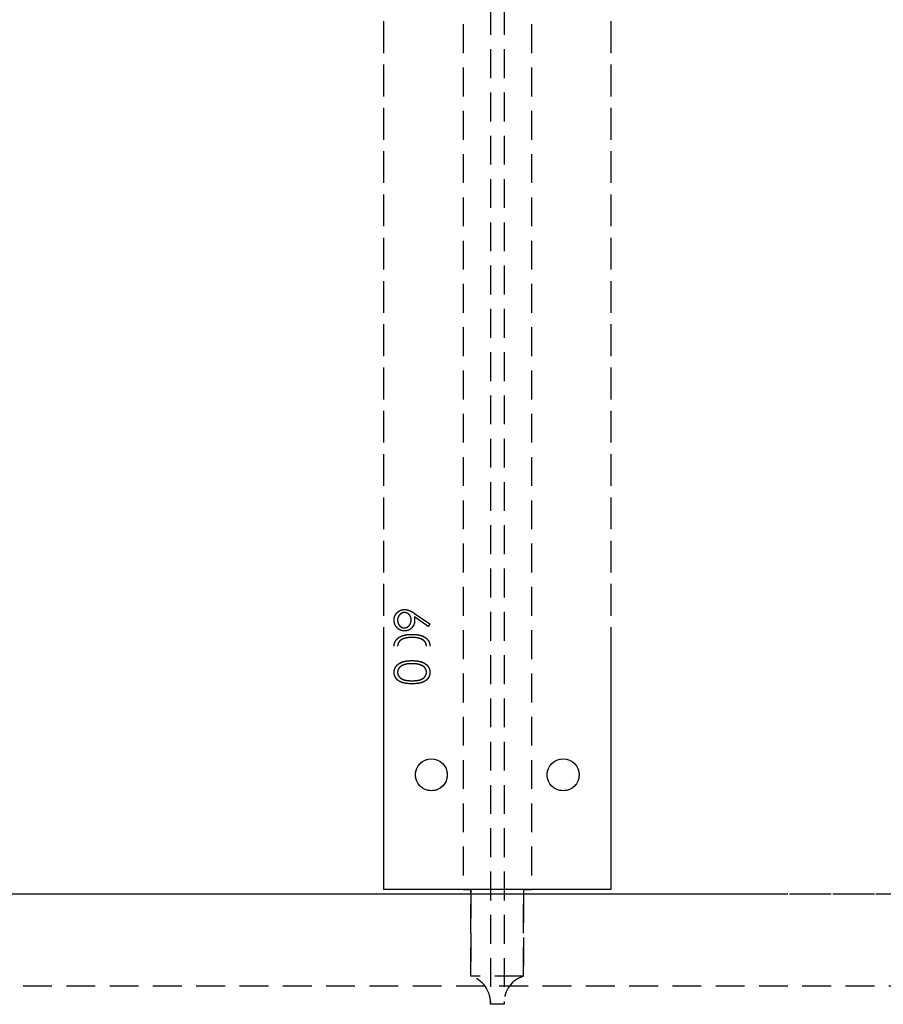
# Model space of a CAD drawing. Header units: millimetres. Extents: x 410 to 11678, y 2765 to 7100.
# Tile 32 of 40: x 5505 to 5885, y 4822 to 5255. Entities that reach past the tile are written whole.
import ezdxf

# ---------------------------------------------------------------- set-up
doc = ezdxf.new("R2010")
doc.units = ezdxf.units.MM
doc.header["$LTSCALE"] = 10
doc.linetypes.add('HIDDEN', pattern=[1.905, 1.27, -0.635])
doc.layers.add('Plancher inferieur', color=7, linetype='Continuous')

msp = doc.modelspace()

# ---------------------------------------------------------------- linework, layer by layer
at = {"layer": 'Plancher inferieur', "linetype": 'HIDDEN'}
for p, q in [((5712.02, 6499.61), (5712.02, 4822.76)), ((5718.02, 6499.61), (5718.02, 4822.76)), ((5665.02, 6453.44), (5665.02, 4872.44)), ((5700.02, 6453.44), (5700.02, 4872.44)), ((5730.02, 6453.44), (5730.02, 4872.44)), ((5765.02, 6453.44), (5765.02, 4872.44)), ((5665.02, 6340.44), (5665.02, 4980.44)), ((5765.02, 6340.44), (5765.02, 4980.44)), ((5678.65, 4993.98), (5685.4, 4989.36)), ((5684.66, 4988.28), (5678.56, 4992.45)), ((5685.4, 4989.36), (5684.66, 4988.28)), ((5700.02, 4872.44), (5665.02, 4872.44)), ((5765.02, 4872.44), (5665.02, 4872.44)), ((5703.45, 4872.44), (5700.02, 4872.44)), ((5700.02, 4872.44), (5703.45, 4872.44)), ((5726.59, 4872.44), (5703.45, 4872.44)), ((5703.45, 4872.44), (5703.45, 4834.26)), ((5730.02, 4872.44), (5726.59, 4872.44)), ((5726.59, 4872.44), (5730.02, 4872.44)), ((5726.59, 4834.26), (5726.59, 4872.44)), ((5765.02, 4872.44), (5730.02, 4872.44)), ((5605.02, 4870.44), (410.02, 4870.44)), ((7405.02, 4870.44), (410.02, 4870.44)), ((5703.45, 4834.26), (5703.45, 4870.44)), ((5726.59, 4870.44), (5726.59, 4834.26)), ((7285.02, 4870.44), (5825.02, 4870.44)), ((5726.59, 4834.26), (5703.45, 4834.26)), ((7405.02, 4829.94), (410.02, 4829.94)), ((5712.02, 4821.94), (5712.02, 4822.76)), ((5718.02, 4821.94), (5712.02, 4821.94)), ((5718.02, 4822.76), (5718.02, 4821.94))]:
    msp.add_line(p, q, dxfattribs=at)
at = {"layer": 'Plancher inferieur', "linetype": 'Continuous'}
for p, q in [((5665.02, 4980.44), (5665.02, 4872.44)), ((5765.02, 4980.44), (5765.02, 4872.44)), ((5765.02, 4872.44), (5665.02, 4872.44)), ((5703.45, 4870.44), (5703.45, 4872.44)), ((5726.59, 4872.44), (5726.59, 4870.44)), ((5825.02, 4870.44), (5605.02, 4870.44))]:
    msp.add_line(p, q, dxfattribs=at)
for centre in [(5686.02, 4922.94), (5744.02, 4922.94)]:
    msp.add_circle(centre, 7, dxfattribs=at)
at = {"layer": 'Plancher inferieur', "linetype": 'HIDDEN'}
for centre in [(5686.02, 4922.94), (5744.02, 4922.94)]:
    msp.add_circle(centre, 7, dxfattribs=at)
for centre, start, end in [((5700.02, 4822.76), 0, 73.4022), ((5730.02, 4822.76), 106.5978, 180)]:
    msp.add_arc(centre, 12, start, end, dxfattribs=at)
for points, knots in [([(5669.63, 4991.06), (5669.64, 4991.26), (5669.66, 4991.67), (5669.77, 4992.28), (5669.96, 4992.86), (5670.23, 4993.41), (5670.56, 4993.92), (5670.95, 4994.37), (5671.41, 4994.77), (5671.92, 4995.1), (5672.47, 4995.37), (5673.05, 4995.56), (5673.64, 4995.68), (5674.04, 4995.7), (5674.24, 4995.7)], [0, 0, 0, 0, 0.08553, 0.168999, 0.251937, 0.335673, 0.419398, 0.501252, 0.583688, 0.667638, 0.751925, 0.834602, 0.916528, 1, 1, 1, 1]), ([(5669.63, 4991.06), (5669.64, 4991.26), (5669.66, 4991.67), (5669.77, 4992.28), (5669.96, 4992.86), (5670.23, 4993.41), (5670.56, 4993.92), (5670.95, 4994.37), (5671.41, 4994.77), (5671.92, 4995.1), (5672.47, 4995.37), (5673.05, 4995.56), (5673.64, 4995.68), (5674.04, 4995.7), (5674.24, 4995.7)], [0, 0, 0, 0, 0.08553, 0.168999, 0.251937, 0.335673, 0.419398, 0.501252, 0.583688, 0.667638, 0.751925, 0.834602, 0.916528, 1, 1, 1, 1]), ([(5674.15, 4994.36), (5674.05, 4994.36), (5673.85, 4994.35), (5673.56, 4994.3), (5673.28, 4994.22), (5673.01, 4994.12), (5672.75, 4993.98), (5672.5, 4993.81), (5672.26, 4993.6), (5672.04, 4993.38), (5671.84, 4993.12), (5671.66, 4992.86), (5671.51, 4992.58), (5671.39, 4992.29), (5671.29, 4991.98), (5671.22, 4991.66), (5671.18, 4991.33), (5671.18, 4991.1), (5671.17, 4990.99)], [0, 0, 0, 0, 0.060744, 0.119704, 0.177711, 0.235938, 0.294523, 0.354171, 0.415937, 0.480506, 0.545425, 0.609067, 0.672494, 0.735521, 0.799163, 0.864319, 0.930855, 1, 1, 1, 1]), ([(5674.15, 4994.36), (5674.05, 4994.36), (5673.85, 4994.35), (5673.56, 4994.3), (5673.28, 4994.22), (5673.01, 4994.12), (5672.75, 4993.98), (5672.5, 4993.81), (5672.26, 4993.6), (5672.04, 4993.38), (5671.84, 4993.12), (5671.66, 4992.86), (5671.51, 4992.58), (5671.39, 4992.29), (5671.29, 4991.98), (5671.22, 4991.66), (5671.18, 4991.33), (5671.18, 4991.1), (5671.17, 4990.99)], [0, 0, 0, 0, 0.060744, 0.119704, 0.177711, 0.235938, 0.294523, 0.354171, 0.415937, 0.480506, 0.545425, 0.609067, 0.672494, 0.735521, 0.799163, 0.864319, 0.930855, 1, 1, 1, 1]), ([(5677.13, 4991.13), (5677.13, 4991.24), (5677.12, 4991.48), (5677.09, 4991.82), (5677.02, 4992.14), (5676.92, 4992.44), (5676.8, 4992.73), (5676.65, 4993), (5676.47, 4993.25), (5676.26, 4993.47), (5676.04, 4993.68), (5675.8, 4993.86), (5675.56, 4994.02), (5675.3, 4994.14), (5675.03, 4994.24), (5674.75, 4994.31), (5674.45, 4994.35), (5674.26, 4994.36), (5674.15, 4994.36)], [0, 0, 0, 0, 0.072733, 0.141586, 0.20842, 0.272536, 0.335721, 0.39806, 0.459749, 0.522481, 0.584266, 0.644845, 0.703814, 0.761444, 0.819981, 0.878484, 0.938248, 1, 1, 1, 1]), ([(5677.13, 4991.13), (5677.13, 4991.24), (5677.12, 4991.48), (5677.09, 4991.82), (5677.02, 4992.14), (5676.92, 4992.44), (5676.8, 4992.73), (5676.65, 4993), (5676.47, 4993.25), (5676.26, 4993.47), (5676.04, 4993.68), (5675.8, 4993.86), (5675.56, 4994.02), (5675.3, 4994.14), (5675.03, 4994.24), (5674.75, 4994.31), (5674.45, 4994.35), (5674.26, 4994.36), (5674.15, 4994.36)], [0, 0, 0, 0, 0.072733, 0.141586, 0.20842, 0.272536, 0.335721, 0.39806, 0.459749, 0.522481, 0.584266, 0.644845, 0.703814, 0.761444, 0.819981, 0.878484, 0.938248, 1, 1, 1, 1]), ([(5674.24, 4995.7), (5674.4, 4995.7), (5674.72, 4995.69), (5675.21, 4995.62), (5675.7, 4995.5), (5676.12, 4995.36), (5676.46, 4995.22), (5676.74, 4995.1), (5677.02, 4994.96), (5677.32, 4994.8), (5677.64, 4994.62), (5677.97, 4994.42), (5678.3, 4994.21), (5678.53, 4994.06), (5678.65, 4993.98)], [0, 0, 0, 0, 0.098325, 0.199427, 0.305009, 0.415574, 0.473997, 0.536994, 0.603287, 0.674075, 0.749405, 0.828246, 0.91205, 1, 1, 1, 1]), ([(5674.24, 4995.7), (5674.4, 4995.7), (5674.72, 4995.69), (5675.21, 4995.62), (5675.7, 4995.5), (5676.12, 4995.36), (5676.46, 4995.22), (5676.74, 4995.1), (5677.02, 4994.96), (5677.32, 4994.8), (5677.64, 4994.62), (5677.97, 4994.42), (5678.3, 4994.21), (5678.53, 4994.06), (5678.65, 4993.98)], [0, 0, 0, 0, 0.098325, 0.199427, 0.305009, 0.415574, 0.473997, 0.536994, 0.603287, 0.674075, 0.749405, 0.828246, 0.91205, 1, 1, 1, 1]), ([(5674.23, 4986.28), (5674.02, 4986.29), (5673.61, 4986.3), (5673.01, 4986.42), (5672.44, 4986.61), (5671.9, 4986.88), (5671.41, 4987.22), (5670.96, 4987.63), (5670.58, 4988.1), (5670.24, 4988.63), (5669.97, 4989.2), (5669.78, 4989.8), (5669.66, 4990.42), (5669.64, 4990.84), (5669.63, 4991.06)], [0, 0, 0, 0, 0.085251, 0.16733, 0.248181, 0.3292, 0.409946, 0.490624, 0.573035, 0.658308, 0.744267, 0.828982, 0.913936, 1, 1, 1, 1]), ([(5674.23, 4986.28), (5674.02, 4986.29), (5673.61, 4986.3), (5673.01, 4986.42), (5672.44, 4986.61), (5671.9, 4986.88), (5671.41, 4987.22), (5670.96, 4987.63), (5670.58, 4988.1), (5670.24, 4988.63), (5669.97, 4989.2), (5669.78, 4989.8), (5669.66, 4990.42), (5669.64, 4990.84), (5669.63, 4991.06)], [0, 0, 0, 0, 0.085251, 0.16733, 0.248181, 0.3292, 0.409946, 0.490624, 0.573035, 0.658308, 0.744267, 0.828982, 0.913936, 1, 1, 1, 1]), ([(5671.17, 4990.99), (5671.18, 4990.87), (5671.18, 4990.65), (5671.22, 4990.32), (5671.29, 4990), (5671.39, 4989.7), (5671.51, 4989.4), (5671.66, 4989.12), (5671.84, 4988.86), (5672.04, 4988.61), (5672.26, 4988.38), (5672.5, 4988.18), (5672.75, 4988.01), (5673.01, 4987.87), (5673.28, 4987.76), (5673.56, 4987.68), (5673.85, 4987.64), (5674.05, 4987.63), (5674.15, 4987.63)], [0, 0, 0, 0, 0.068694, 0.134778, 0.199487, 0.263268, 0.326432, 0.389997, 0.453778, 0.518838, 0.583547, 0.645058, 0.704835, 0.763548, 0.821902, 0.880035, 0.939123, 1, 1, 1, 1]), ([(5671.17, 4990.99), (5671.18, 4990.87), (5671.18, 4990.65), (5671.22, 4990.32), (5671.29, 4990), (5671.39, 4989.7), (5671.51, 4989.4), (5671.66, 4989.12), (5671.84, 4988.86), (5672.04, 4988.61), (5672.26, 4988.38), (5672.5, 4988.18), (5672.75, 4988.01), (5673.01, 4987.87), (5673.28, 4987.76), (5673.56, 4987.68), (5673.85, 4987.64), (5674.05, 4987.63), (5674.15, 4987.63)], [0, 0, 0, 0, 0.068694, 0.134778, 0.199487, 0.263268, 0.326432, 0.389997, 0.453778, 0.518838, 0.583547, 0.645058, 0.704835, 0.763548, 0.821902, 0.880035, 0.939123, 1, 1, 1, 1]), ([(5674.15, 4987.63), (5674.26, 4987.63), (5674.45, 4987.64), (5674.75, 4987.68), (5675.03, 4987.77), (5675.3, 4987.88), (5675.56, 4988.02), (5675.81, 4988.2), (5676.05, 4988.41), (5676.26, 4988.65), (5676.47, 4988.91), (5676.65, 4989.19), (5676.8, 4989.48), (5676.92, 4989.78), (5677.02, 4990.1), (5677.09, 4990.43), (5677.12, 4990.77), (5677.13, 4991.01), (5677.13, 4991.13)], [0, 0, 0, 0, 0.059555, 0.117452, 0.174484, 0.231792, 0.289281, 0.348775, 0.410548, 0.474727, 0.539758, 0.604124, 0.668392, 0.732043, 0.796688, 0.862871, 0.930444, 1, 1, 1, 1]), ([(5674.15, 4987.63), (5674.26, 4987.63), (5674.45, 4987.64), (5674.75, 4987.68), (5675.03, 4987.77), (5675.3, 4987.88), (5675.56, 4988.02), (5675.81, 4988.2), (5676.05, 4988.41), (5676.26, 4988.65), (5676.47, 4988.91), (5676.65, 4989.19), (5676.8, 4989.48), (5676.92, 4989.78), (5677.02, 4990.1), (5677.09, 4990.43), (5677.12, 4990.77), (5677.13, 4991.01), (5677.13, 4991.13)], [0, 0, 0, 0, 0.059555, 0.117452, 0.174484, 0.231792, 0.289281, 0.348775, 0.410548, 0.474727, 0.539758, 0.604124, 0.668392, 0.732043, 0.796688, 0.862871, 0.930444, 1, 1, 1, 1]), ([(5678.67, 4990.88), (5678.67, 4990.72), (5678.66, 4990.41), (5678.6, 4989.95), (5678.5, 4989.52), (5678.36, 4989.1), (5678.18, 4988.7), (5677.96, 4988.32), (5677.69, 4987.95), (5677.4, 4987.61), (5677.07, 4987.3), (5676.72, 4987.03), (5676.35, 4986.8), (5675.96, 4986.61), (5675.55, 4986.46), (5675.13, 4986.36), (5674.68, 4986.29), (5674.38, 4986.29), (5674.23, 4986.28)], [0, 0, 0, 0, 0.0662937, 0.1301287, 0.1928587, 0.2543553, 0.315904, 0.3773311, 0.4401971, 0.5041658, 0.5680231, 0.630216, 0.6908487, 0.7510291, 0.8114692, 0.8727528, 0.9353919, 1, 1, 1, 1]), ([(5678.67, 4990.88), (5678.67, 4990.72), (5678.66, 4990.41), (5678.6, 4989.95), (5678.5, 4989.52), (5678.36, 4989.1), (5678.18, 4988.7), (5677.96, 4988.32), (5677.69, 4987.95), (5677.4, 4987.61), (5677.07, 4987.3), (5676.72, 4987.03), (5676.35, 4986.8), (5675.96, 4986.61), (5675.55, 4986.46), (5675.13, 4986.36), (5674.68, 4986.29), (5674.38, 4986.29), (5674.23, 4986.28)], [0, 0, 0, 0, 0.0662937, 0.1301287, 0.1928587, 0.2543553, 0.315904, 0.3773311, 0.4401971, 0.5041658, 0.5680231, 0.630216, 0.6908487, 0.7510291, 0.8114692, 0.8727528, 0.9353919, 1, 1, 1, 1]), ([(5678.56, 4992.45), (5678.59, 4992.19), (5678.66, 4991.66), (5678.67, 4991.14), (5678.67, 4990.88)], [0, 0, 0, 0, 0.5079925, 1, 1, 1, 1]), ([(5678.56, 4992.45), (5678.59, 4992.19), (5678.66, 4991.66), (5678.67, 4991.14), (5678.67, 4990.88)], [0, 0, 0, 0, 0.5079925, 1, 1, 1, 1]), ([(5669.63, 4979.57), (5669.64, 4979.69), (5669.64, 4979.92), (5669.69, 4980.27), (5669.75, 4980.62), (5669.84, 4980.95), (5669.96, 4981.28), (5670.11, 4981.59), (5670.27, 4981.9), (5670.47, 4982.2), (5670.7, 4982.49), (5670.95, 4982.76), (5671.22, 4983.02), (5671.53, 4983.25), (5671.86, 4983.48), (5672.21, 4983.69), (5672.6, 4983.88), (5673, 4984.07), (5673.45, 4984.22), (5673.92, 4984.37), (5674.44, 4984.48), (5674.98, 4984.58), (5675.57, 4984.65), (5676.19, 4984.71), (5676.85, 4984.73), (5677.29, 4984.74), (5677.53, 4984.74)], [0, 0, 0, 0, 0.033788, 0.067226, 0.099841, 0.132545, 0.16513, 0.198011, 0.23128, 0.265044, 0.299216, 0.334359, 0.369695, 0.406258, 0.443804, 0.482982, 0.523085, 0.565267, 0.609343, 0.656393, 0.705887, 0.758326, 0.813833, 0.872795, 0.934723, 1, 1, 1, 1]), ([(5669.76, 4980.44), (5669.77, 4980.58), (5669.84, 4981.17), (5670.35, 4982.1), (5671.23, 4983.09), (5672.73, 4984.04), (5674.88, 4984.67), (5676.64, 4984.72), (5677.53, 4984.74)], [0, 0, 0, 0, 0.045523, 0.181784, 0.3181, 0.454563, 0.726819, 1, 1, 1, 1]), ([(5677.53, 4984.74), (5678.41, 4984.72), (5680.17, 4984.67), (5682.32, 4984.05), (5683.82, 4983.09), (5684.69, 4982.09), (5685.2, 4981.17), (5685.26, 4980.58), (5685.28, 4980.44)], [0, 0, 0, 0, 0.273224, 0.545504, 0.681961, 0.818306, 0.954592, 1, 1, 1, 1]), ([(5677.53, 4984.74), (5677.75, 4984.74), (5678.2, 4984.73), (5678.86, 4984.71), (5679.47, 4984.65), (5680.05, 4984.58), (5680.6, 4984.48), (5681.11, 4984.37), (5681.58, 4984.24), (5682.02, 4984.07), (5682.43, 4983.9), (5682.81, 4983.7), (5683.16, 4983.5), (5683.49, 4983.27), (5683.8, 4983.03), (5684.07, 4982.77), (5684.33, 4982.5), (5684.55, 4982.21), (5684.76, 4981.91), (5684.93, 4981.6), (5685.07, 4981.28), (5685.19, 4980.95), (5685.29, 4980.62), (5685.35, 4980.27), (5685.4, 4979.92), (5685.4, 4979.69), (5685.4, 4979.57)], [0, 0, 0, 0, 0.065069, 0.127067, 0.185532, 0.240785, 0.293004, 0.342556, 0.388955, 0.432815, 0.474671, 0.514821, 0.553655, 0.591479, 0.627861, 0.663639, 0.698823, 0.733433, 0.76763, 0.801074, 0.83425, 0.86697, 0.899712, 0.932696, 0.966173, 1, 1, 1, 1]), ([(5677.52, 4983.4), (5677.34, 4983.39), (5676.99, 4983.39), (5676.47, 4983.37), (5675.98, 4983.33), (5675.51, 4983.28), (5675.07, 4983.2), (5674.65, 4983.12), (5674.26, 4983.01), (5673.9, 4982.9), (5673.55, 4982.77), (5673.24, 4982.62), (5672.94, 4982.47), (5672.67, 4982.3), (5672.42, 4982.12), (5672.2, 4981.92), (5672, 4981.72), (5671.77, 4981.43), (5671.53, 4981.06), (5671.32, 4980.59), (5671.2, 4980.1), (5671.18, 4979.77), (5671.17, 4979.61)], [0, 0, 0, 0, 0.065674, 0.128473, 0.188155, 0.24508, 0.299416, 0.350785, 0.399899, 0.446624, 0.491202, 0.533319, 0.573791, 0.612461, 0.649528, 0.685459, 0.720284, 0.754012, 0.819093, 0.880506, 0.940318, 1, 1, 1, 1]), ([(5677.52, 4983.4), (5676.83, 4983.38), (5675.46, 4983.34), (5673.78, 4982.92), (5672.55, 4982.27), (5671.82, 4981.55), (5671.39, 4980.9), (5671.33, 4980.5), (5671.32, 4980.44)], [0, 0, 0, 0, 0.278791, 0.556988, 0.696278, 0.835287, 0.974439, 1, 1, 1, 1]), ([(5681.29, 4982.83), (5681.16, 4982.87), (5680.88, 4982.97), (5680.46, 4983.08), (5680.02, 4983.18), (5679.56, 4983.26), (5679.08, 4983.32), (5678.58, 4983.36), (5678.05, 4983.39), (5677.7, 4983.4), (5677.52, 4983.4)], [0, 0, 0, 0, 0.110588, 0.224542, 0.342503, 0.464324, 0.590756, 0.722227, 0.858843, 1, 1, 1, 1]), ([(5681.29, 4982.83), (5681.16, 4982.87), (5680.88, 4982.97), (5680.46, 4983.08), (5680.02, 4983.18), (5679.56, 4983.26), (5679.08, 4983.32), (5678.58, 4983.36), (5678.05, 4983.39), (5677.7, 4983.4), (5677.52, 4983.4)], [0, 0, 0, 0, 0.110588, 0.224542, 0.342503, 0.464324, 0.590756, 0.722227, 0.858843, 1, 1, 1, 1]), ([(5683.7, 4980.44), (5683.68, 4980.56), (5683.59, 4981.1), (5682.83, 4982.1), (5681.87, 4982.55), (5681.29, 4982.83)], [0, 0, 0, 0, 0.1089454, 0.4563033, 1, 1, 1, 1]), ([(5683.87, 4979.61), (5683.86, 4979.78), (5683.84, 4980.11), (5683.72, 4980.59), (5683.51, 4981.06), (5683.28, 4981.43), (5683.05, 4981.71), (5682.86, 4981.91), (5682.65, 4982.1), (5682.42, 4982.27), (5682.17, 4982.44), (5681.89, 4982.58), (5681.6, 4982.71), (5681.39, 4982.79), (5681.29, 4982.83)], [0, 0, 0, 0, 0.112802, 0.225203, 0.339663, 0.459731, 0.521784, 0.583969, 0.64821, 0.71391, 0.781027, 0.851466, 0.924059, 1, 1, 1, 1]), ([(5669.63, 4968.03), (5669.64, 4968.15), (5669.64, 4968.38), (5669.69, 4968.73), (5669.75, 4969.08), (5669.84, 4969.41), (5669.96, 4969.74), (5670.11, 4970.05), (5670.27, 4970.36), (5670.47, 4970.66), (5670.7, 4970.95), (5670.95, 4971.22), (5671.22, 4971.48), (5671.53, 4971.72), (5671.86, 4971.94), (5672.21, 4972.15), (5672.6, 4972.35), (5673, 4972.53), (5673.45, 4972.69), (5673.92, 4972.83), (5674.44, 4972.94), (5674.98, 4973.04), (5675.57, 4973.11), (5676.19, 4973.17), (5676.85, 4973.2), (5677.29, 4973.2), (5677.53, 4973.2)], [0, 0, 0, 0, 0.033788, 0.067226, 0.099841, 0.132545, 0.16513, 0.198011, 0.23128, 0.265044, 0.299216, 0.334359, 0.369695, 0.406258, 0.443804, 0.482982, 0.523085, 0.565267, 0.609343, 0.656393, 0.705887, 0.758326, 0.813833, 0.872795, 0.934723, 1, 1, 1, 1]), ([(5677.52, 4971.86), (5677.34, 4971.86), (5676.99, 4971.85), (5676.47, 4971.83), (5675.98, 4971.79), (5675.51, 4971.74), (5675.07, 4971.66), (5674.65, 4971.58), (5674.26, 4971.47), (5673.9, 4971.36), (5673.55, 4971.23), (5673.24, 4971.08), (5672.94, 4970.93), (5672.67, 4970.76), (5672.42, 4970.58), (5672.2, 4970.38), (5672, 4970.18), (5671.77, 4969.89), (5671.53, 4969.52), (5671.32, 4969.05), (5671.2, 4968.56), (5671.18, 4968.24), (5671.17, 4968.07)], [0, 0, 0, 0, 0.065674, 0.128473, 0.188155, 0.24508, 0.299416, 0.350785, 0.399899, 0.446624, 0.491202, 0.533319, 0.573791, 0.612461, 0.649528, 0.685459, 0.720284, 0.754012, 0.819093, 0.880506, 0.940318, 1, 1, 1, 1]), ([(5681.29, 4971.29), (5681.16, 4971.34), (5680.88, 4971.43), (5680.46, 4971.55), (5680.02, 4971.64), (5679.56, 4971.72), (5679.08, 4971.78), (5678.58, 4971.83), (5678.05, 4971.85), (5677.7, 4971.86), (5677.52, 4971.86)], [0, 0, 0, 0, 0.110588, 0.224542, 0.342503, 0.464324, 0.590756, 0.722227, 0.858843, 1, 1, 1, 1]), ([(5677.53, 4973.2), (5677.75, 4973.2), (5678.2, 4973.2), (5678.86, 4973.17), (5679.47, 4973.11), (5680.05, 4973.04), (5680.6, 4972.95), (5681.11, 4972.83), (5681.58, 4972.7), (5682.02, 4972.54), (5682.43, 4972.36), (5682.81, 4972.16), (5683.16, 4971.96), (5683.49, 4971.73), (5683.8, 4971.49), (5684.07, 4971.23), (5684.33, 4970.96), (5684.55, 4970.67), (5684.76, 4970.37), (5684.93, 4970.06), (5685.07, 4969.74), (5685.19, 4969.41), (5685.29, 4969.08), (5685.35, 4968.74), (5685.4, 4968.38), (5685.4, 4968.15), (5685.4, 4968.03)], [0, 0, 0, 0, 0.065069, 0.127067, 0.185532, 0.240785, 0.293004, 0.342556, 0.388955, 0.432815, 0.474671, 0.514821, 0.553655, 0.591479, 0.627861, 0.663639, 0.698823, 0.733433, 0.76763, 0.801074, 0.83425, 0.86697, 0.899712, 0.932696, 0.966173, 1, 1, 1, 1]), ([(5683.87, 4968.07), (5683.86, 4968.24), (5683.84, 4968.57), (5683.72, 4969.06), (5683.51, 4969.53), (5683.28, 4969.89), (5683.05, 4970.18), (5682.86, 4970.38), (5682.65, 4970.56), (5682.42, 4970.74), (5682.17, 4970.9), (5681.89, 4971.04), (5681.6, 4971.18), (5681.39, 4971.25), (5681.29, 4971.29)], [0, 0, 0, 0, 0.112802, 0.225203, 0.339663, 0.459731, 0.521784, 0.583969, 0.64821, 0.71391, 0.781027, 0.851466, 0.924059, 1, 1, 1, 1]), ([(5677.53, 4963.01), (5677.28, 4963.01), (5676.82, 4963.02), (5676.14, 4963.05), (5675.5, 4963.1), (5674.9, 4963.17), (5674.35, 4963.25), (5673.84, 4963.36), (5673.37, 4963.49), (5672.94, 4963.64), (5672.54, 4963.81), (5672.17, 4963.99), (5671.83, 4964.19), (5671.5, 4964.41), (5671.21, 4964.64), (5670.94, 4964.89), (5670.69, 4965.15), (5670.47, 4965.43), (5670.27, 4965.73), (5670.1, 4966.03), (5669.96, 4966.34), (5669.84, 4966.66), (5669.75, 4966.99), (5669.68, 4967.33), (5669.64, 4967.68), (5669.64, 4967.91), (5669.63, 4968.03)], [0, 0, 0, 0, 0.06859, 0.133236, 0.194298, 0.251261, 0.304491, 0.354209, 0.400451, 0.443378, 0.483979, 0.523213, 0.561001, 0.597856, 0.633471, 0.668265, 0.702638, 0.736825, 0.77043, 0.803572, 0.835925, 0.86847, 0.900854, 0.933471, 0.96626, 1, 1, 1, 1]), ([(5671.17, 4968.07), (5671.18, 4967.91), (5671.2, 4967.57), (5671.32, 4967.08), (5671.53, 4966.61), (5671.77, 4966.24), (5672, 4965.95), (5672.19, 4965.75), (5672.4, 4965.56), (5672.63, 4965.39), (5672.89, 4965.23), (5673.15, 4965.07), (5673.45, 4964.94), (5673.76, 4964.82), (5674.1, 4964.71), (5674.47, 4964.61), (5674.89, 4964.53), (5675.34, 4964.47), (5675.83, 4964.42), (5676.36, 4964.39), (5676.93, 4964.36), (5677.32, 4964.36), (5677.52, 4964.36)], [0, 0, 0, 0, 0.0603773, 0.1208646, 0.1825791, 0.2476255, 0.281336, 0.3151193, 0.3494568, 0.3846056, 0.4210158, 0.4582367, 0.4968943, 0.5373154, 0.5802098, 0.6271671, 0.6784377, 0.7340242, 0.7937784, 0.8577356, 0.9267091, 1, 1, 1, 1]), ([(5677.52, 4964.36), (5677.72, 4964.36), (5678.11, 4964.36), (5678.67, 4964.39), (5679.2, 4964.42), (5679.69, 4964.47), (5680.14, 4964.53), (5680.55, 4964.61), (5680.93, 4964.7), (5681.27, 4964.81), (5681.58, 4964.94), (5681.87, 4965.07), (5682.14, 4965.22), (5682.4, 4965.38), (5682.63, 4965.56), (5682.84, 4965.75), (5683.03, 4965.95), (5683.27, 4966.24), (5683.5, 4966.62), (5683.71, 4967.09), (5683.84, 4967.58), (5683.86, 4967.91), (5683.87, 4968.07)], [0, 0, 0, 0, 0.072955, 0.141591, 0.205573, 0.265315, 0.320613, 0.371477, 0.418453, 0.461364, 0.501801, 0.540474, 0.577852, 0.614276, 0.64966, 0.684283, 0.718344, 0.752068, 0.817643, 0.879716, 0.939962, 1, 1, 1, 1]), ([(5685.4, 4968.03), (5685.4, 4967.91), (5685.4, 4967.68), (5685.36, 4967.33), (5685.29, 4966.99), (5685.2, 4966.67), (5685.09, 4966.35), (5684.94, 4966.04), (5684.77, 4965.74), (5684.58, 4965.44), (5684.36, 4965.17), (5684.12, 4964.9), (5683.84, 4964.65), (5683.55, 4964.42), (5683.22, 4964.21), (5682.88, 4964), (5682.5, 4963.82), (5682.1, 4963.65), (5681.67, 4963.5), (5681.2, 4963.36), (5680.69, 4963.26), (5680.13, 4963.17), (5679.54, 4963.1), (5678.9, 4963.05), (5678.23, 4963.02), (5677.76, 4963.01), (5677.53, 4963.01)], [0, 0, 0, 0, 0.033789, 0.066625, 0.099289, 0.131367, 0.163592, 0.196113, 0.228912, 0.26217, 0.296004, 0.330232, 0.365076, 0.400968, 0.437877, 0.475966, 0.51564, 0.556675, 0.600028, 0.64669, 0.696419, 0.749772, 0.80685, 0.86743, 0.931884, 1, 1, 1, 1])]:
    msp.add_open_spline(points, degree=3, knots=knots, dxfattribs=at)
at = {"layer": 'Plancher inferieur', "linetype": 'Continuous'}
for points, knots in [([(5669.63, 4968.03), (5669.64, 4968.15), (5669.64, 4968.38), (5669.69, 4968.73), (5669.75, 4969.08), (5669.84, 4969.41), (5669.96, 4969.74), (5670.11, 4970.05), (5670.27, 4970.36), (5670.47, 4970.66), (5670.7, 4970.95), (5670.95, 4971.22), (5671.22, 4971.48), (5671.53, 4971.72), (5671.86, 4971.94), (5672.21, 4972.15), (5672.6, 4972.35), (5673, 4972.53), (5673.45, 4972.69), (5673.92, 4972.83), (5674.44, 4972.94), (5674.98, 4973.04), (5675.57, 4973.11), (5676.19, 4973.17), (5676.85, 4973.2), (5677.29, 4973.2), (5677.53, 4973.2)], [0, 0, 0, 0, 0.033788, 0.067226, 0.099841, 0.132545, 0.16513, 0.198011, 0.23128, 0.265044, 0.299216, 0.334359, 0.369695, 0.406258, 0.443804, 0.482982, 0.523085, 0.565267, 0.609343, 0.656393, 0.705887, 0.758326, 0.813833, 0.872795, 0.934723, 1, 1, 1, 1]), ([(5677.52, 4971.86), (5677.34, 4971.86), (5676.99, 4971.85), (5676.47, 4971.83), (5675.98, 4971.79), (5675.51, 4971.74), (5675.07, 4971.66), (5674.65, 4971.58), (5674.26, 4971.47), (5673.9, 4971.36), (5673.55, 4971.23), (5673.24, 4971.08), (5672.94, 4970.93), (5672.67, 4970.76), (5672.42, 4970.58), (5672.2, 4970.38), (5672, 4970.18), (5671.77, 4969.89), (5671.53, 4969.52), (5671.32, 4969.05), (5671.2, 4968.56), (5671.18, 4968.24), (5671.17, 4968.07)], [0, 0, 0, 0, 0.065674, 0.128473, 0.188155, 0.24508, 0.299416, 0.350785, 0.399899, 0.446624, 0.491202, 0.533319, 0.573791, 0.612461, 0.649528, 0.685459, 0.720284, 0.754012, 0.819093, 0.880506, 0.940318, 1, 1, 1, 1]), ([(5681.29, 4971.29), (5681.16, 4971.34), (5680.88, 4971.43), (5680.46, 4971.55), (5680.02, 4971.64), (5679.56, 4971.72), (5679.08, 4971.78), (5678.58, 4971.83), (5678.05, 4971.85), (5677.7, 4971.86), (5677.52, 4971.86)], [0, 0, 0, 0, 0.110588, 0.224542, 0.342503, 0.464324, 0.590756, 0.722227, 0.858843, 1, 1, 1, 1]), ([(5677.53, 4973.2), (5677.75, 4973.2), (5678.2, 4973.2), (5678.86, 4973.17), (5679.47, 4973.11), (5680.05, 4973.04), (5680.6, 4972.95), (5681.11, 4972.83), (5681.58, 4972.7), (5682.02, 4972.54), (5682.43, 4972.36), (5682.81, 4972.16), (5683.16, 4971.96), (5683.49, 4971.73), (5683.8, 4971.49), (5684.07, 4971.23), (5684.33, 4970.96), (5684.55, 4970.67), (5684.76, 4970.37), (5684.93, 4970.06), (5685.07, 4969.74), (5685.19, 4969.41), (5685.29, 4969.08), (5685.35, 4968.74), (5685.4, 4968.38), (5685.4, 4968.15), (5685.4, 4968.03)], [0, 0, 0, 0, 0.065069, 0.127067, 0.185532, 0.240785, 0.293004, 0.342556, 0.388955, 0.432815, 0.474671, 0.514821, 0.553655, 0.591479, 0.627861, 0.663639, 0.698823, 0.733433, 0.76763, 0.801074, 0.83425, 0.86697, 0.899712, 0.932696, 0.966173, 1, 1, 1, 1]), ([(5683.87, 4968.07), (5683.86, 4968.24), (5683.84, 4968.57), (5683.72, 4969.06), (5683.51, 4969.53), (5683.28, 4969.89), (5683.05, 4970.18), (5682.86, 4970.38), (5682.65, 4970.56), (5682.42, 4970.74), (5682.17, 4970.9), (5681.89, 4971.04), (5681.6, 4971.18), (5681.39, 4971.25), (5681.29, 4971.29)], [0, 0, 0, 0, 0.112802, 0.225203, 0.339663, 0.459731, 0.521784, 0.583969, 0.64821, 0.71391, 0.781027, 0.851466, 0.924059, 1, 1, 1, 1]), ([(5677.53, 4963.01), (5677.28, 4963.01), (5676.82, 4963.02), (5676.14, 4963.05), (5675.5, 4963.1), (5674.9, 4963.17), (5674.35, 4963.25), (5673.84, 4963.36), (5673.37, 4963.49), (5672.94, 4963.64), (5672.54, 4963.81), (5672.17, 4963.99), (5671.83, 4964.19), (5671.5, 4964.41), (5671.21, 4964.64), (5670.94, 4964.89), (5670.69, 4965.15), (5670.47, 4965.43), (5670.27, 4965.73), (5670.1, 4966.03), (5669.96, 4966.34), (5669.84, 4966.66), (5669.75, 4966.99), (5669.68, 4967.33), (5669.64, 4967.68), (5669.64, 4967.91), (5669.63, 4968.03)], [0, 0, 0, 0, 0.06859, 0.133236, 0.194298, 0.251261, 0.304491, 0.354209, 0.400451, 0.443378, 0.483979, 0.523213, 0.561001, 0.597856, 0.633471, 0.668265, 0.702638, 0.736825, 0.77043, 0.803572, 0.835925, 0.86847, 0.900854, 0.933471, 0.96626, 1, 1, 1, 1]), ([(5671.17, 4968.07), (5671.18, 4967.91), (5671.2, 4967.57), (5671.32, 4967.08), (5671.53, 4966.61), (5671.77, 4966.24), (5672, 4965.95), (5672.19, 4965.75), (5672.4, 4965.56), (5672.63, 4965.39), (5672.89, 4965.23), (5673.15, 4965.07), (5673.45, 4964.94), (5673.76, 4964.82), (5674.1, 4964.71), (5674.47, 4964.61), (5674.89, 4964.53), (5675.34, 4964.47), (5675.83, 4964.42), (5676.36, 4964.39), (5676.93, 4964.36), (5677.32, 4964.36), (5677.52, 4964.36)], [0, 0, 0, 0, 0.0603773, 0.1208646, 0.1825791, 0.2476255, 0.281336, 0.3151193, 0.3494568, 0.3846056, 0.4210158, 0.4582367, 0.4968943, 0.5373154, 0.5802098, 0.6271671, 0.6784377, 0.7340242, 0.7937784, 0.8577356, 0.9267091, 1, 1, 1, 1]), ([(5677.52, 4964.36), (5677.72, 4964.36), (5678.11, 4964.36), (5678.67, 4964.39), (5679.2, 4964.42), (5679.69, 4964.47), (5680.14, 4964.53), (5680.55, 4964.61), (5680.93, 4964.7), (5681.27, 4964.81), (5681.58, 4964.94), (5681.87, 4965.07), (5682.14, 4965.22), (5682.4, 4965.38), (5682.63, 4965.56), (5682.84, 4965.75), (5683.03, 4965.95), (5683.27, 4966.24), (5683.5, 4966.62), (5683.71, 4967.09), (5683.84, 4967.58), (5683.86, 4967.91), (5683.87, 4968.07)], [0, 0, 0, 0, 0.072955, 0.141591, 0.205573, 0.265315, 0.320613, 0.371477, 0.418453, 0.461364, 0.501801, 0.540474, 0.577852, 0.614276, 0.64966, 0.684283, 0.718344, 0.752068, 0.817643, 0.879716, 0.939962, 1, 1, 1, 1]), ([(5685.4, 4968.03), (5685.4, 4967.91), (5685.4, 4967.68), (5685.36, 4967.33), (5685.29, 4966.99), (5685.2, 4966.67), (5685.09, 4966.35), (5684.94, 4966.04), (5684.77, 4965.74), (5684.58, 4965.44), (5684.36, 4965.17), (5684.12, 4964.9), (5683.84, 4964.65), (5683.55, 4964.42), (5683.22, 4964.21), (5682.88, 4964), (5682.5, 4963.82), (5682.1, 4963.65), (5681.67, 4963.5), (5681.2, 4963.36), (5680.69, 4963.26), (5680.13, 4963.17), (5679.54, 4963.1), (5678.9, 4963.05), (5678.23, 4963.02), (5677.76, 4963.01), (5677.53, 4963.01)], [0, 0, 0, 0, 0.033789, 0.066625, 0.099289, 0.131367, 0.163592, 0.196113, 0.228912, 0.26217, 0.296004, 0.330232, 0.365076, 0.400968, 0.437877, 0.475966, 0.51564, 0.556675, 0.600028, 0.64669, 0.696419, 0.749772, 0.80685, 0.86743, 0.931884, 1, 1, 1, 1])]:
    msp.add_open_spline(points, degree=3, knots=knots, dxfattribs=at)

doc.saveas('drawing.dxf')
